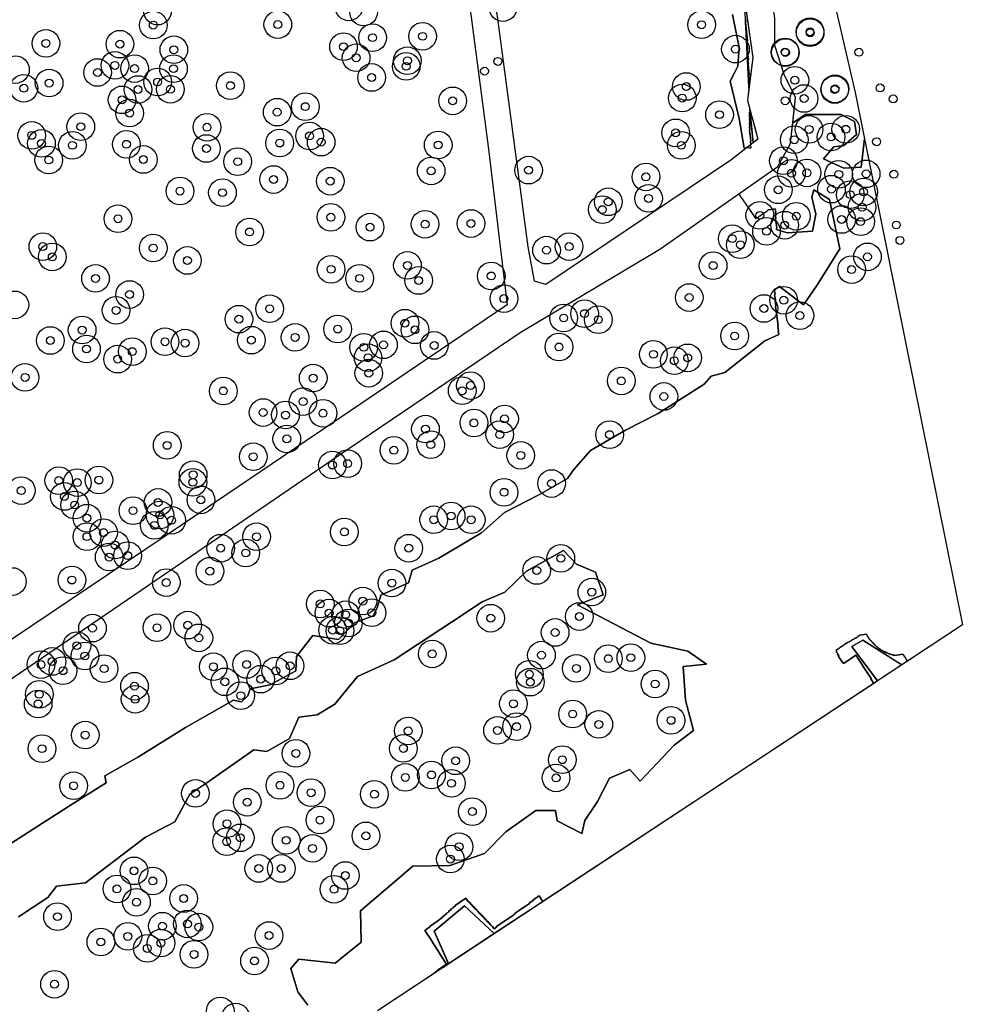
# Model space of a CAD drawing. Header units: inches. Extents: x 133161 to 134727, y 414457 to 415906.
# Tile 35 of 37: x 134608 to 134727, y 415603 to 415728. Entities that reach past the tile are written whole.
import ezdxf

# ---------------------------------------------------------------- set-up
doc = ezdxf.new("R2010")
doc.units = ezdxf.units.IN
doc.header["$MEASUREMENT"] = 0
doc.header["$PDMODE"] = 33
doc.header["$PDSIZE"] = -3
for name, color, linetype in [('Niet gedetecteerde gebieden (D-gebied) (ca. 6.258 m2)', 1, 'Continuous'), ('Onderzoeksgebied Genderensche Uiterwaard (ca. 421.775 m2)', 5, 'Continuous'), ('Significante objecten binnen onderzoeksgebied GUW', 3, 'Continuous'), ('Significante objecten buiten onderzoeksgebied GUW', 1, 'Continuous'), ('Veiligheidsmarge objecten GUW', 6, 'Continuous'), ('Verstoorde gebieden (C-gebied) (ca. 31.643 m2)', 40, 'Continuous'), ('Vrijgegeven gebieden (A+B gebied) (ca. 383.874 m2)', 3, 'Continuous')]:
    doc.layers.add(name, color=color, linetype=linetype)

msp = doc.modelspace()

# ---------------------------------------------------------------- linework, layer by layer
at = {"layer": 'Niet gedetecteerde gebieden (D-gebied) (ca. 6.258 m2)'}
for points in [[(134713.21, 415648.47, 0), (134714.62, 415649.27, 0), (134719.55, 415646.13, 0), (134716.46, 415644.1, 0)], [(134660.33, 415612.41, 0), (134664.16, 415615.64, 0), (134667.92, 415612.11, 0), (134662.14, 415608.27, 0)]]:
    msp.add_polyline3d(points, close=True, dxfattribs=at)
at = {"layer": 'Onderzoeksgebied Genderensche Uiterwaard (ca. 421.775 m2)'}
msp.add_lwpolyline([(134697.89, 415710.05), (134674.47, 415694.31), (134673.02, 415694.71), (134672.22, 415699.07), (134668.39, 415727.91), (134664.95, 415750.75), (134660.85, 415787.66), (134655.42, 415826.59), (134652.38, 415850.4), (134648.68, 415881.75), (134647.05, 415891.52), (134647.76, 415891.65), (134679.51, 415834.5), (134688.82, 415809.66), (134688.76, 415807.33), (134694.32, 415767.73), (134700.67, 415723.02), (134700.01, 415717.59), (134701.33, 415712.7)], close=True, dxfattribs=at)
for points in [[(134654.89, 415805.37), (134667.2, 415711.42), (134669.58, 415691.7), (134628.46, 415663.92), (134607.03, 415649.5), (134601.08, 415645.4), (134600.02, 415649.11), (134597.51, 415667.1), (134593.27, 415701.63), (134590.23, 415724.86), (134587.98, 415744.57)], [(134539.15, 415597.08), (134588.36, 415631.84), (134648.21, 415672.64), (134671.23, 415688.2), (134688.89, 415698.77), (134703.84, 415709.22), (134705.43, 415712.13), (134706.09, 415717.95), (134704.64, 415720.86), (134703.45, 415724.57), (134703.45, 415728), (134701.99, 415738.32), (134700.8, 415747.19), (134698.29, 415764.25), (134696.96, 415773.46), (134695.11, 415789.73), (134694.03, 415795.76), (134698.56, 415783.7), (134713.64, 415718.61), (134727.21, 415651.18), (134653.14, 415602.34)]]:
    msp.add_lwpolyline(points, dxfattribs=at)
at = {"layer": 'Significante objecten binnen onderzoeksgebied GUW'}
for p in [(134624.75, 415727.13), (134640.52, 415727.2), (134694.19, 415727.18), (134707.92, 415726.29), (134652.52, 415725.54), (134658.85, 415725.71), (134707.94, 415726.17), (134611.15, 415724.81), (134620.52, 415724.72), (134627.35, 415724.01), (134648.84, 415724.4), (134698.48, 415724.09), (134704.75, 415723.73), (134650.44, 415723), (134656.93, 415722.62), (134704.81, 415723.66), (134619.89, 415722.03), (134622.38, 415721.63), (134627.31, 415721.62), (134656.78, 415721.91), (134617.69, 415721.13), (134652.4, 415720.5), (134706, 415720.15), (134608.36, 415719.14), (134611.56, 415719.79), (134622.81, 415718.98), (134625.3, 415719.93), (134626.92, 415719.01), (134634.52, 415719.47), (134692.25, 415719.36), (134711.05, 415718.98), (134711.09, 415719.06), (134620.8, 415717.67), (134662.66, 415717.54), (134691.74, 415717.89), (134707.17, 415717.84), (134644, 415716.81), (134621.75, 415715.99), (134640.44, 415716.11), (134696.46, 415715.79), (134615.57, 415714.27), (134631.55, 415714.2), (134707.8, 415713.92), (134712.45, 415713.94), (134609.36, 415713.16), (134644.54, 415713.1), (134690.9, 415713.49), (134705.92, 415712.62), (134710.59, 415712.97), (134610.59, 415712.15), (134614.51, 415711.91), (134621.35, 415712.04), (134631.48, 415711.51), (134640.76, 415712.2), (134646.01, 415712.31), (134660.83, 415711.95), (134691.62, 415711.91), (134611.51, 415710.05), (134623.49, 415710.12), (134635.44, 415709.84), (134672.28, 415708.77), (134704.55, 415709.96), (134639.98, 415707.58), (134659.94, 415708.67), (134687.14, 415707.91), (134705.57, 415708.37), (134707.53, 415708.42), (134711.56, 415708.24), (134715.03, 415708.3), (134647.16, 415707.37), (134703.9, 415706.28), (134710.64, 415706.36), (134628.13, 415706.12), (134633.51, 415705.92), (134687.47, 415705.19), (134713.02, 415705.66), (134714.71, 415706.01), (134681.62, 415703.77), (134682.37, 415704.76), (134714.51, 415704.07), (134620.28, 415702.61), (134647.24, 415702.8), (134701.56, 415703.05), (134706.19, 415702.93), (134711.92, 415702.52), (134652.2, 415701.55), (134659.17, 415701.92), (134664.98, 415702.01), (134704.71, 415701.8), (134714.33, 415702.25), (134636.94, 415700.94), (134698.07, 415700.09), (134702.41, 415701.02), (134610.76, 415699.09), (134624.74, 415698.91), (134677.41, 415699.09), (134699.1, 415699.32), (134611.96, 415697.78), (134674.55, 415698.64), (134715.2, 415697.79), (134629.07, 415697.33), (134656.94, 415696.7), (134695.65, 415696.68), (134617.43, 415695.06), (134647.27, 415696.21), (134650.88, 415695.07), (134667.55, 415695.37), (134713.19, 415696.18), (134658.36, 415694.8), (134621.75, 415693.02), (134692.62, 415692.64), (134669.16, 415692.51), (134704.59, 415692.3), (134620.04, 415691.01), (134639.49, 415691.22), (134676.72, 415690.05), (134679.37, 415690.6), (134702.08, 415691.25), (134706.64, 415690.35), (134635.59, 415689.9), (134656.62, 415689.39), (134681.11, 415689.84), (134615.74, 415688.52), (134642.71, 415687.59), (134648.1, 415688.65), (134657.89, 415688.55), (134698.38, 415687.77), (134611.71, 415687.2), (134626.23, 415687.04), (134628.78, 415686.87), (134637.17, 415687.24), (134651.4, 415686.33), (134653.9, 415686.65), (134660.33, 415686.57), (134676.13, 415686.38), (134616.29, 415686.12), (134622.09, 415685.79), (134688.09, 415685.45), (134620.24, 415684.84), (134651.95, 415685.01), (134690.73, 415684.63), (134692.43, 415685), (134652.04, 415683.06), (134608.51, 415682.52), (134645, 415682.44), (134664.92, 415681.49), (134684.02, 415682.08), (134633.62, 415680.81), (134663.87, 415680.84), (134689.41, 415680.11), (134643.72, 415679.47), (134638.66, 415678.08), (134641.49, 415677.76), (134646.24, 415677.99), (134665.36, 415676.76), (134669.23, 415677.27), (134659.22, 415675.98), (134668.63, 415675.29), (134682.54, 415675.28), (134626.51, 415673.92), (134641.66, 415674.74), (134659.89, 415674.01), (134655.22, 415673.3), (134671.29, 415672.65), (134637.41, 415672.48), (134647.44, 415671.43), (134649.36, 415671.61), (134629.8, 415670.2), (134612.78, 415669.46), (134615.13, 415669.21), (134617.86, 415669.53), (134629.76, 415669.24), (134675.19, 415669.09), (134608.03, 415668.2), (134669.17, 415667.98), (134613.49, 415667.45), (134614.79, 415666.37), (134625.36, 415666.69), (134630.78, 415667.02), (134622.18, 415665.65), (134625.59, 415665.11), (134616.35, 415664.7), (134627.07, 415664.44), (134660.27, 415664.5), (134662.47, 415664.98), (134665.01, 415664.5), (134618.45, 415662.88), (134624.89, 415663.79), (134648.95, 415662.96), (134616.35, 415662.36), (134637.83, 415662.35), (134619.92, 415661.3), (134633.28, 415660.9), (134636.46, 415660.29), (134657.1, 415660.9), (134619.16, 415659.78), (134621.51, 415659.96), (134676.36, 415659.62), (134631.92, 415657.99), (134673.31, 415658.08), (134614.44, 415656.87), (134626.39, 415656.55), (134654.97, 415656.48), (134680.29, 415655.34), (134651.29, 415654.2), (134645.89, 415653.85), (134647.01, 415652.68), (134652.44, 415652.73), (134649.1, 415652.47), (134649.46, 415651.43), (134667.49, 415652.04), (134678.71, 415652.25), (134617.05, 415650.78), (134625.22, 415650.83), (134629.11, 415651.16), (134647.46, 415650.52), (134648.39, 415650.46), (134675.64, 415650.23), (134630.52, 415649.55), (134615.07, 415648.56), (134611.93, 415646.56), (134616.09, 415647.25), (134660.08, 415647.52), (134673.91, 415647.36), (134682.38, 415646.92), (134685.23, 415647.04), (134610.53, 415646.17), (134613.32, 415645.39), (134618.52, 415645.65), (134632.36, 415645.89), (134636.57, 415646.18), (134640.26, 415645.36), (134642.07, 415646.01), (134678.33, 415645.68), (134633.82, 415643.98), (134638.36, 415644.32), (134672.37, 415644.94), (134672.5, 415643.94), (134622.37, 415643.43), (134688.3, 415643.71), (134610.31, 415642.4), (134622.45, 415641.78), (134635.83, 415642.23), (134610.17, 415641.18), (134670.36, 415641.21), (134677.86, 415639.91), (134690.32, 415639.1), (134657.04, 415637.77), (134668.34, 415637.83), (134670.76, 415638.31), (134681.17, 415638.59), (134616.13, 415637.24), (134610.66, 415635.52), (134656.42, 415635.55), (134642.81, 415634.92), (134663.04, 415633.98), (134676.55, 415634.12), (134656.67, 415631.88), (134659.98, 415632.19), (134675.76, 415631.82), (134614.66, 415630.82), (134640.8, 415630.88), (134662.51, 415631.13), (134630.09, 415629.85), (134644.73, 415629.94), (134652.75, 415629.75), (134636.65, 415628.74), (134645.86, 415626.48), (134665.16, 415627.55), (134634.08, 415626.01), (134635.76, 415624.23), (134651.68, 415624.48), (134634.04, 415623.74), (134641.58, 415623.91), (134644.92, 415622.89), (134663.48, 415623.1), (134662.38, 415621.54), (134638.11, 415620.35), (134640.96, 415620.35), (134622.31, 415620.05), (134649.07, 415619.46), (134620.15, 415617.76), (134624.68, 415618.77), (134647.64, 415617.72), (134628.6, 415616.55), (134622.62, 415616.07), (134612.62, 415614.25), (134625.91, 415613.04), (134629.07, 415613.33), (134630.52, 415612.93), (134621.53, 415611.75), (134639.41, 415611.86), (134618.11, 415611.04), (134625.72, 415610.9), (134623.99, 415610.23), (134629.91, 415609.47), (134637.57, 415608.64), (134612.24, 415605.69)]:
    msp.add_point(p, dxfattribs=at)
at = {"layer": 'Significante objecten buiten onderzoeksgebied GUW'}
for p in [(134714.11, 415723.7), (134668.39, 415722.53), (134666.7, 415721.3), (134716.79, 415719.18), (134704.77, 415717.55), (134718.45, 415717.79), (134716.35, 415712.36), (134718.54, 415708.25), (134718.85, 415701.82), (134719.31, 415699.87)]:
    msp.add_point(p, dxfattribs=at)
at = {"layer": 'Veiligheidsmarge objecten GUW', "color": 210, "linetype": 'Continuous', "lineweight": 25}
for centre in [(134625.28, 415728.9), (134649.52, 415729.44), (134651.38, 415728.78), (134669.03, 415729.35), (134624.75, 415727.13), (134640.52, 415727.2), (134694.19, 415727.18), (134707.92, 415726.29), (134652.52, 415725.54), (134658.85, 415725.71), (134707.94, 415726.17), (134611.15, 415724.81), (134620.52, 415724.72), (134627.35, 415724.01), (134648.84, 415724.4), (134698.48, 415724.09), (134704.75, 415723.73), (134650.44, 415723), (134656.93, 415722.62), (134704.81, 415723.66), (134607.3, 415721.5), (134619.89, 415722.03), (134622.38, 415721.63), (134627.31, 415721.62), (134656.78, 415721.91), (134617.69, 415721.13), (134652.4, 415720.5), (134706, 415720.15), (134608.36, 415719.14), (134611.56, 415719.79), (134622.81, 415718.98), (134625.3, 415719.93), (134626.92, 415719.01), (134634.52, 415719.47), (134692.25, 415719.36), (134711.05, 415718.98), (134711.09, 415719.06), (134620.8, 415717.67), (134662.66, 415717.54), (134691.74, 415717.89), (134707.17, 415717.84), (134644, 415716.81), (134621.75, 415715.99), (134640.44, 415716.11), (134696.46, 415715.79), (134615.57, 415714.27), (134631.55, 415714.2), (134707.8, 415713.92), (134712.45, 415713.94), (134609.36, 415713.16), (134644.54, 415713.1), (134690.9, 415713.49), (134705.92, 415712.62), (134710.59, 415712.97), (134610.59, 415712.15), (134614.51, 415711.91), (134621.35, 415712.04), (134631.48, 415711.51), (134640.76, 415712.2), (134646.01, 415712.31), (134660.83, 415711.95), (134691.62, 415711.91), (134611.51, 415710.05), (134623.49, 415710.12), (134635.44, 415709.84), (134672.28, 415708.77), (134704.55, 415709.96), (134639.98, 415707.58), (134659.94, 415708.67), (134687.14, 415707.91), (134705.57, 415708.37), (134707.53, 415708.42), (134711.56, 415708.24), (134715.03, 415708.3), (134647.16, 415707.37), (134703.9, 415706.28), (134710.64, 415706.36), (134628.13, 415706.12), (134633.51, 415705.92), (134687.47, 415705.19), (134713.02, 415705.66), (134714.71, 415706.01), (134681.62, 415703.77), (134682.37, 415704.76), (134714.51, 415704.07), (134620.28, 415702.61), (134647.24, 415702.8), (134701.56, 415703.05), (134706.19, 415702.93), (134711.92, 415702.52), (134652.2, 415701.55), (134659.17, 415701.92), (134664.98, 415702.01), (134704.71, 415701.8), (134714.33, 415702.25), (134636.94, 415700.94), (134698.07, 415700.09), (134702.41, 415701.02), (134610.76, 415699.09), (134624.74, 415698.91), (134677.41, 415699.09), (134699.1, 415699.32), (134611.96, 415697.78), (134674.55, 415698.64), (134715.2, 415697.79), (134629.07, 415697.33), (134656.94, 415696.7), (134695.65, 415696.68), (134617.43, 415695.06), (134647.27, 415696.21), (134650.88, 415695.07), (134667.55, 415695.37), (134713.19, 415696.18), (134658.36, 415694.8), (134621.75, 415693.02), (134692.62, 415692.64), (134607.22, 415691.71), (134669.16, 415692.51), (134704.59, 415692.3), (134620.04, 415691.01), (134639.49, 415691.22), (134676.72, 415690.05), (134679.37, 415690.6), (134702.08, 415691.25), (134706.64, 415690.35), (134635.59, 415689.9), (134656.62, 415689.39), (134681.11, 415689.84), (134615.74, 415688.52), (134642.71, 415687.59), (134648.1, 415688.65), (134657.89, 415688.55), (134698.38, 415687.77), (134611.71, 415687.2), (134626.23, 415687.04), (134628.78, 415686.87), (134637.17, 415687.24), (134651.4, 415686.33), (134653.9, 415686.65), (134660.33, 415686.57), (134676.13, 415686.38), (134616.29, 415686.12), (134622.09, 415685.79), (134688.09, 415685.45), (134620.24, 415684.84), (134651.95, 415685.01), (134690.73, 415684.63), (134692.43, 415685), (134652.04, 415683.06), (134608.51, 415682.52), (134645, 415682.44), (134664.92, 415681.49), (134684.02, 415682.08), (134633.62, 415680.81), (134663.87, 415680.84), (134689.41, 415680.11), (134643.72, 415679.47), (134638.66, 415678.08), (134641.49, 415677.76), (134646.24, 415677.99), (134665.36, 415676.76), (134669.23, 415677.27), (134659.22, 415675.98), (134668.63, 415675.29), (134682.54, 415675.28), (134626.51, 415673.92), (134641.66, 415674.74), (134659.89, 415674.01), (134655.22, 415673.3), (134671.29, 415672.65), (134637.41, 415672.48), (134647.44, 415671.43), (134649.36, 415671.61), (134629.8, 415670.2), (134612.78, 415669.46), (134615.13, 415669.21), (134617.86, 415669.53), (134629.76, 415669.24), (134675.19, 415669.09), (134608.03, 415668.2), (134669.17, 415667.98), (134613.49, 415667.45), (134614.79, 415666.37), (134625.36, 415666.69), (134630.78, 415667.02), (134622.18, 415665.65), (134625.59, 415665.11), (134616.35, 415664.7), (134627.07, 415664.44), (134660.27, 415664.5), (134662.47, 415664.98), (134665.01, 415664.5), (134618.45, 415662.88), (134624.89, 415663.79), (134648.95, 415662.96), (134616.35, 415662.36), (134637.83, 415662.35), (134619.92, 415661.3), (134633.28, 415660.9), (134636.46, 415660.29), (134657.1, 415660.9), (134619.16, 415659.78), (134621.51, 415659.96), (134676.36, 415659.62), (134631.92, 415657.99), (134673.31, 415658.08), (134606.91, 415656.68), (134614.44, 415656.87), (134626.39, 415656.55), (134654.97, 415656.48), (134680.29, 415655.34), (134651.29, 415654.2), (134645.89, 415653.85), (134647.01, 415652.68), (134652.44, 415652.73), (134649.1, 415652.47), (134649.46, 415651.43), (134667.49, 415652.04), (134678.71, 415652.25), (134617.05, 415650.78), (134625.22, 415650.83), (134629.11, 415651.16), (134647.46, 415650.52), (134648.39, 415650.46), (134675.64, 415650.23), (134630.52, 415649.55), (134615.07, 415648.56), (134611.93, 415646.56), (134616.09, 415647.25), (134660.08, 415647.52), (134673.91, 415647.36), (134682.38, 415646.92), (134685.23, 415647.04), (134610.53, 415646.17), (134613.32, 415645.39), (134618.52, 415645.65), (134632.36, 415645.89), (134636.57, 415646.18), (134640.26, 415645.36), (134642.07, 415646.01), (134678.33, 415645.68), (134633.82, 415643.98), (134638.36, 415644.32), (134672.37, 415644.94), (134672.5, 415643.94), (134622.37, 415643.43), (134688.3, 415643.71), (134610.31, 415642.4), (134622.45, 415641.78), (134635.83, 415642.23), (134610.17, 415641.18), (134670.36, 415641.21), (134677.86, 415639.91), (134690.32, 415639.1), (134657.04, 415637.77), (134668.34, 415637.83), (134670.76, 415638.31), (134681.17, 415638.59), (134616.13, 415637.24), (134610.66, 415635.52), (134656.42, 415635.55), (134642.81, 415634.92), (134663.04, 415633.98), (134676.55, 415634.12), (134656.67, 415631.88), (134659.98, 415632.19), (134675.76, 415631.82), (134614.66, 415630.82), (134640.8, 415630.88), (134662.51, 415631.13), (134630.09, 415629.85), (134644.73, 415629.94), (134652.75, 415629.75), (134636.65, 415628.74), (134645.86, 415626.48), (134665.16, 415627.55), (134634.08, 415626.01), (134635.76, 415624.23), (134651.68, 415624.48), (134634.04, 415623.74), (134641.58, 415623.91), (134644.92, 415622.89), (134663.48, 415623.1), (134662.38, 415621.54), (134638.11, 415620.35), (134640.96, 415620.35), (134622.31, 415620.05), (134649.07, 415619.46), (134620.15, 415617.76), (134624.68, 415618.77), (134647.64, 415617.72), (134628.6, 415616.55), (134622.62, 415616.07), (134612.62, 415614.25), (134625.91, 415613.04), (134629.07, 415613.33), (134630.52, 415612.93), (134621.53, 415611.75), (134639.41, 415611.86), (134618.11, 415611.04), (134625.72, 415610.9), (134623.99, 415610.23), (134629.91, 415609.47), (134637.57, 415608.64), (134612.24, 415605.69), (134633.23, 415602.3), (134635.18, 415601.53)]:
    msp.add_circle(centre, 1.75, dxfattribs=at)
at = {"layer": 'Verstoorde gebieden (C-gebied) (ca. 31.643 m2)'}
for points in [[(134699.76, 415727.74), (134699.74, 415727.93), (134699.75, 415727.94)], [(134699.8, 415726.89), (134699.74, 415727.47), (134699.77, 415727.51)], [(134699.77, 415727.51), (134699.76, 415727.74), (134699.79, 415727.53)], [(134699.83, 415726.62), (134699.86, 415726.34), (134699.99, 415725.14), (134699.95, 415725.08), (134700, 415724.59), (134699.96, 415724.53), (134700, 415724.13), (134699.96, 415724.08), (134700.11, 415722.74), (134700.06, 415722.68), (134700.11, 415722.23), (134700.07, 415722.18), (134700.21, 415720.84), (134700.17, 415720.78), (134700.22, 415720.28), (134700.18, 415720.23), (134700.22, 415719.83), (134700.18, 415719.78), (134700.22, 415719.38), (134700.17, 415719.32), (134699.8, 415726.89)], [(134700.3, 415716.43), (134700.28, 415716.52), (134700.29, 415716.53)], [(134700.88, 415714.35), (134701.33, 415712.7), (134701.04, 415712.48), (134700.73, 415712.24), (134700.3, 415716.43)]]:
    msp.add_lwpolyline(points, close=True, dxfattribs=at)
for points in [[(134700.49, 415724.26, 0), (134700.64, 415723.22, 0), (134700.67, 415723.02, 0), (134700.19, 415719.14, 0), (134700.17, 415719.32, 0), (134699.8, 415726.89, 0), (134699.74, 415727.47, 0), (134699.77, 415727.51, 0), (134699.76, 415727.74, 0), (134699.74, 415727.93, 0), (134699.75, 415727.94, 0), (134699.72, 415728.58, 0), (134699.63, 415729.37, 0), (134699.68, 415729.43, 0), (134699.64, 415729.83, 0), (134699.66, 415729.85, 0), (134699.64, 415730.26, 0)], [(134700.27, 415715.66, 0), (134700.27, 415716.11, 0), (134700.32, 415716.17, 0), (134700.28, 415716.52, 0), (134700.3, 415716.43, 0), (134700.73, 415712.24, 0), (134700.4, 415711.98, 0), (134700.42, 415712.01, 0), (134700.37, 415712.4, 0), (134700.42, 415712.46, 0), (134700.27, 415713.85, 0), (134700.31, 415713.91, 0), (134700.27, 415714.3, 0), (134700.31, 415714.36, 0), (134700.27, 415714.76, 0), (134700.31, 415714.81, 0), (134700.27, 415715.21, 0), (134700.31, 415715.26, 0)], [(134719.55, 415646.13, 0), (134718.92, 415646.53, 0), (134714.62, 415649.27, 0), (134713.21, 415648.47, 0), (134716.46, 415644.1, 0), (134716.01, 415643.79, 0), (134715.63, 415644.35, 0), (134715.65, 415644.42, 0), (134714.56, 415646.04, 0), (134714.57, 415646.11, 0), (134713.73, 415647.35, 0), (134712.24, 415646.34, 0), (134712.17, 415646.36, 0), (134712.13, 415646.33, 0), (134711.54, 415647.2, 0), (134711.55, 415647.27, 0), (134711.41, 415647.48, 0), (134711.43, 415647.55, 0), (134711.29, 415647.75, 0), (134711.3, 415647.82, 0), (134711.21, 415647.96, 0), (134711.24, 415647.99, 0), (134711.29, 415648, 0), (134711.33, 415648.06, 0), (134711.38, 415648.06, 0), (134711.42, 415648.12, 0), (134711.47, 415648.13, 0), (134711.51, 415648.18, 0), (134711.56, 415648.19, 0), (134711.6, 415648.25, 0), (134711.65, 415648.25, 0), (134711.7, 415648.31, 0), (134711.75, 415648.32, 0), (134711.79, 415648.37, 0), (134711.84, 415648.38, 0), (134711.88, 415648.44, 0), (134711.93, 415648.44, 0), (134711.97, 415648.5, 0), (134712.02, 415648.51, 0), (134712.06, 415648.56, 0), (134712.11, 415648.57, 0), (134712.16, 415648.63, 0), (134712.21, 415648.63, 0), (134712.25, 415648.69, 0), (134712.3, 415648.7, 0), (134712.34, 415648.75, 0), (134712.39, 415648.76, 0), (134712.43, 415648.82, 0), (134712.48, 415648.83, 0), (134712.52, 415648.88, 0), (134712.57, 415648.89, 0), (134712.62, 415648.95, 0), (134712.72, 415648.96, 0), (134712.76, 415649.02, 0), (134712.86, 415649.03, 0), (134712.9, 415649.09, 0), (134712.95, 415649.09, 0), (134712.99, 415649.15, 0), (134713.09, 415649.16, 0), (134713.13, 415649.22, 0), (134713.23, 415649.23, 0), (134713.27, 415649.29, 0), (134713.32, 415649.3, 0), (134713.37, 415649.35, 0), (134713.47, 415649.37, 0), (134713.51, 415649.43, 0), (134713.56, 415649.43, 0), (134713.6, 415649.49, 0), (134713.7, 415649.5, 0), (134713.74, 415649.56, 0), (134713.79, 415649.57, 0), (134713.83, 415649.62, 0), (134713.88, 415649.63, 0), (134713.93, 415649.69, 0), (134713.98, 415649.69, 0), (134714.02, 415649.75, 0), (134714.07, 415649.76, 0), (134714.11, 415649.81, 0), (134714.16, 415649.82, 0), (134714.2, 415649.88, 0), (134715.09, 415650, 0), (134715.11, 415649.9, 0), (134715.16, 415649.86, 0), (134715.17, 415649.81, 0), (134715.23, 415649.77, 0), (134715.24, 415649.67, 0), (134715.3, 415649.63, 0), (134715.3, 415649.58, 0), (134715.36, 415649.54, 0), (134715.37, 415649.49, 0), (134715.42, 415649.44, 0), (134715.43, 415649.39, 0), (134715.49, 415649.35, 0), (134715.49, 415649.3, 0), (134715.55, 415649.26, 0), (134715.61, 415649.22, 0), (134715.61, 415649.17, 0), (134715.67, 415649.13, 0), (134715.73, 415649.08, 0), (134715.73, 415649.03, 0), (134715.85, 415648.95, 0), (134715.9, 415648.91, 0), (134715.91, 415648.86, 0), (134715.97, 415648.81, 0), (134716.08, 415648.73, 0), (134716.09, 415648.68, 0), (134716.14, 415648.64, 0), (134716.2, 415648.6, 0), (134716.31, 415648.51, 0), (134716.37, 415648.47, 0), (134716.43, 415648.43, 0), (134716.43, 415648.38, 0), (134716.55, 415648.29, 0), (134716.6, 415648.25, 0), (134716.66, 415648.21, 0), (134716.72, 415648.16, 0), (134716.83, 415648.08, 0), (134716.89, 415648.04, 0), (134716.94, 415648.04, 0), (134716.99, 415648, 0), (134717.05, 415647.96, 0), (134717.16, 415647.87, 0), (134717.21, 415647.88, 0), (134717.27, 415647.84, 0), (134717.32, 415647.79, 0), (134717.37, 415647.8, 0), (134717.43, 415647.76, 0), (134717.54, 415647.67, 0), (134717.59, 415647.68, 0), (134717.65, 415647.64, 0), (134717.7, 415647.65, 0), (134717.76, 415647.6, 0), (134717.81, 415647.56, 0), (134717.86, 415647.57, 0), (134717.92, 415647.53, 0), (134717.97, 415647.53, 0), (134718.02, 415647.49, 0), (134718.07, 415647.5, 0), (134718.13, 415647.45, 0), (134718.18, 415647.46, 0), (134718.24, 415647.42, 0), (134718.29, 415647.43, 0), (134718.34, 415647.38, 0), (134718.44, 415647.4, 0), (134718.5, 415647.36, 0), (134718.6, 415647.37, 0), (134718.65, 415647.33, 0), (134719.69, 415647.47, 0), (134719.7, 415647.42, 0), (134719.76, 415647.38, 0), (134719.81, 415647.34, 0), (134719.83, 415647.24, 0), (134719.88, 415647.2, 0), (134719.89, 415647.15, 0), (134719.95, 415647.11, 0), (134719.95, 415647.06, 0), (134720.01, 415647.01, 0), (134720.02, 415646.96, 0), (134720.07, 415646.92, 0), (134720.08, 415646.87, 0), (134720.14, 415646.83, 0), (134720.15, 415646.73, 0), (134720.21, 415646.69, 0), (134720.22, 415646.64, 0), (134720.27, 415646.6, 0)], [(134672.87, 415616.37, 0), (134673.19, 415616.58, 0), (134673.62, 415616.87, 0), (134674.1, 415616.16, 0), (134673.77, 415615.94, 0), (134667.94, 415612.1, 0), (134661.43, 415607.8, 0), (134662.14, 415608.27, 0), (134662.12, 415608.3, 0), (134667.93, 415612.11, 0), (134667.92, 415612.11, 0), (134664.16, 415615.64, 0), (134660.33, 415612.41, 0), (134662.12, 415608.3, 0), (134660.39, 415607.16, 0), (134660.68, 415607.36, 0), (134660.69, 415607.43, 0), (134661.89, 415608.24, 0), (134661.08, 415609.44, 0), (134661.1, 415609.51, 0), (134660.01, 415611.13, 0), (134660.02, 415611.2, 0), (134659.15, 415612.48, 0), (134659.28, 415612.57, 0), (134659.29, 415612.63, 0), (134659.79, 415612.97, 0), (134659.8, 415613.04, 0), (134660.8, 415613.71, 0), (134660.81, 415613.78, 0), (134661.31, 415614.12, 0), (134661.32, 415614.18, 0), (134661.61, 415614.38, 0), (134661.63, 415614.45, 0), (134661.87, 415614.62, 0), (134661.89, 415614.69, 0), (134662.18, 415614.88, 0), (134662.19, 415614.95, 0), (134662.48, 415615.15, 0), (134662.49, 415615.22, 0), (134662.74, 415615.38, 0), (134662.76, 415615.45, 0), (134662.96, 415615.59, 0), (134662.98, 415615.66, 0), (134664.35, 415616.59, 0), (134664.63, 415616.17, 0), (134664.69, 415616.16, 0), (134664.81, 415615.99, 0), (134664.88, 415615.98, 0), (134665.02, 415615.77, 0), (134665.08, 415615.76, 0), (134665.22, 415615.55, 0), (134665.29, 415615.54, 0), (134665.43, 415615.33, 0), (134665.5, 415615.32, 0), (134665.64, 415615.11, 0), (134665.71, 415615.1, 0), (134665.82, 415614.93, 0), (134665.89, 415614.92, 0), (134666.03, 415614.71, 0), (134666.1, 415614.69, 0), (134666.24, 415614.49, 0), (134666.31, 415614.47, 0), (134666.45, 415614.27, 0), (134666.52, 415614.25, 0), (134666.66, 415614.05, 0), (134666.73, 415614.03, 0), (134666.84, 415613.87, 0), (134666.91, 415613.85, 0), (134667.05, 415613.65, 0), (134667.12, 415613.63, 0), (134667.26, 415613.43, 0), (134667.33, 415613.41, 0), (134667.47, 415613.2, 0), (134667.54, 415613.19, 0), (134667.65, 415613.03, 0), (134667.72, 415613.01, 0), (134667.89, 415612.76, 0), (134668.06, 415612.73, 0), (134668.08, 415612.83, 0), (134668.21, 415612.92, 0), (134668.22, 415612.99, 0), (134670.42, 415614.47, 0), (134670.43, 415614.54, 0), (134670.55, 415614.62, 0), (134670.57, 415614.69, 0), (134671.81, 415615.53, 0), (134671.88, 415615.52, 0), (134671.89, 415615.58, 0), (134672.39, 415615.92, 0), (134672.41, 415615.99, 0), (134672.86, 415616.3, 0)]]:
    msp.add_polyline3d(points, close=True, dxfattribs=at)
for points in [[(134699.74, 415727.93, 0), (134699.79, 415727.53, 0), (134699.74, 415727.47, 0), (134699.99, 415725.14, 0), (134699.95, 415725.08, 0), (134700, 415724.59, 0), (134699.96, 415724.53, 0), (134700, 415724.13, 0), (134699.96, 415724.08, 0), (134700.11, 415722.74, 0), (134700.06, 415722.68, 0), (134700.11, 415722.23, 0), (134700.07, 415722.18, 0), (134700.21, 415720.84, 0), (134700.17, 415720.78, 0), (134700.22, 415720.28, 0), (134700.18, 415720.23, 0), (134700.22, 415719.83, 0), (134700.18, 415719.78, 0), (134700.22, 415719.38, 0), (134700.17, 415719.32, 0), (134700.19, 415719.14, 0), (134700.01, 415717.59, 0), (134700.29, 415716.53, 0), (134700.28, 415716.52, 0), (134700.32, 415716.17, 0), (134700.27, 415716.11, 0), (134700.32, 415715.72, 0), (134700.27, 415715.66, 0), (134700.31, 415715.26, 0), (134700.27, 415715.21, 0), (134700.31, 415714.81, 0), (134700.27, 415714.76, 0), (134700.31, 415714.36, 0), (134700.27, 415714.3, 0), (134700.31, 415713.91, 0), (134700.27, 415713.85, 0), (134700.42, 415712.46, 0), (134700.37, 415712.4, 0), (134700.42, 415712.01, 0), (134700.4, 415711.98, 0), (134700.37, 415711.95, 0), (134700.41, 415711.6, 0), (134700.37, 415711.55, 0), (134700.27, 415711.54, 0), (134700.21, 415711.58, 0), (134699.82, 415711.54, 0), (134699.81, 415711.54, 0), (134699.76, 415711.58, 0), (134699.58, 415711.56, 0), (134698.95, 415715.3, 0), (134697.82, 415720.02, 0), (134698.4, 415721.19, 0), (134698.76, 415721.93, 0), (134698.93, 415724.3, 0), (134698.11, 415728.46, 0)], [(134605.53, 415622.76, 0), (134614.13, 415628.3, 0), (134618.8, 415631.18, 0), (134618.63, 415632.06, 0), (134622.89, 415634.48, 0), (134628.82, 415638.19, 0), (134634.9, 415641.67, 0), (134635.91, 415641.44, 0), (134636.73, 415642.21, 0), (134637.01, 415643.08, 0), (134639.55, 415643.59, 0), (134642.82, 415645.38, 0), (134642.89, 415647.17, 0), (134644.94, 415649.84, 0), (134648.21, 415649.36, 0), (134650.24, 415651.44, 0), (134652.58, 415652.32, 0), (134653.11, 415653.36, 0), (134653.56, 415654.96, 0), (134657.06, 415656.51, 0), (134657.55, 415658.13, 0), (134660.91, 415659.63, 0), (134666.32, 415662.86, 0), (134669.21, 415665.4, 0), (134673.64, 415667.7, 0), (134677.19, 415669.71, 0), (134677.97, 415670.84, 0), (134680.1, 415673.28, 0), (134684.57, 415675.83, 0), (134688.7, 415677.96, 0), (134694.5, 415681.67, 0), (134695.4, 415682.67, 0), (134697.14, 415683.16, 0), (134702.19, 415687.14, 0), (134703.95, 415687.96, 0), (134703.9, 415688.36, 0), (134703.94, 415688.42, 0), (134703.86, 415689.01, 0), (134703.9, 415689.07, 0), (134703.55, 415691.54, 0), (134703.59, 415691.6, 0), (134703.49, 415692.29, 0), (134703.53, 415692.35, 0), (134703.44, 415692.99, 0), (134703.49, 415693.05, 0), (134703.4, 415693.67, 0), (134704.07, 415694.03, 0), (134707.11, 415691.73, 0), (134708.77, 415694.18, 0), (134711.7, 415698.8, 0), (134710.38, 415705.04, 0), (134708.39, 415706.28, 0), (134708.13, 415705.34, 0), (134708.65, 415703.2, 0), (134708.24, 415701.06, 0), (134705.04, 415700.83, 0), (134703.69, 415701.24, 0), (134703.66, 415701.4, 0), (134703.71, 415701.46, 0), (134703.55, 415702.6, 0), (134703.59, 415702.66, 0), (134703.54, 415703, 0), (134703.58, 415703.06, 0), (134703.54, 415703.36, 0), (134703.58, 415703.41, 0), (134703.52, 415703.86, 0), (134702.68, 415703.74, 0), (134702.63, 415703.68, 0), (134702.59, 415703.68, 0), (134702.54, 415703.62, 0), (134702.49, 415703.61, 0), (134702.45, 415703.56, 0), (134702.4, 415703.55, 0), (134702.36, 415703.49, 0), (134702.31, 415703.48, 0), (134702.27, 415703.43, 0), (134702.22, 415703.42, 0), (134702.17, 415703.36, 0), (134702.13, 415703.36, 0), (134702.08, 415703.3, 0), (134702.03, 415703.29, 0), (134701.99, 415703.24, 0), (134701.94, 415703.23, 0), (134701.9, 415703.17, 0), (134701.85, 415703.17, 0), (134701.81, 415703.11, 0), (134701.76, 415703.1, 0), (134701.71, 415703.05, 0), (134701.67, 415703.04, 0), (134701.62, 415702.98, 0), (134701.57, 415702.98, 0), (134701.53, 415702.92, 0), (134701.48, 415702.91, 0), (134701.44, 415702.86, 0), (134701.39, 415702.85, 0), (134701.35, 415702.79, 0), (134701.3, 415702.79, 0), (134701.25, 415702.73, 0), (134701.21, 415702.72, 0), (134701.16, 415702.67, 0), (134701.06, 415702.65, 0), (134701.01, 415702.69, 0), (134701, 415702.74, 0), (134700.89, 415702.83, 0), (134700.87, 415702.93, 0), (134700.82, 415702.97, 0), (134700.81, 415703.02, 0), (134700.75, 415703.06, 0), (134700.75, 415703.11, 0), (134700.69, 415703.15, 0), (134700.68, 415703.2, 0), (134700.63, 415703.25, 0), (134700.62, 415703.3, 0), (134700.56, 415703.34, 0), (134700.56, 415703.39, 0), (134700.5, 415703.43, 0), (134700.49, 415703.48, 0), (134700.38, 415703.56, 0), (134700.37, 415703.66, 0), (134700.31, 415703.71, 0), (134700.3, 415703.76, 0), (134700.25, 415703.8, 0), (134700.24, 415703.85, 0), (134700.18, 415703.89, 0), (134700.17, 415703.94, 0), (134700.12, 415703.98, 0), (134700.11, 415704.03, 0), (134700.05, 415704.07, 0), (134700.05, 415704.12, 0), (134699.99, 415704.17, 0), (134699.98, 415704.22, 0), (134699.93, 415704.26, 0), (134699.92, 415704.31, 0), (134699.86, 415704.35, 0), (134699.86, 415704.4, 0), (134699.8, 415704.44, 0), (134699.79, 415704.49, 0), (134699.74, 415704.53, 0), (134699.73, 415704.58, 0), (134699.67, 415704.63, 0), (134699.67, 415704.68, 0), (134699.61, 415704.72, 0), (134699.6, 415704.77, 0), (134699.55, 415704.81, 0), (134699.54, 415704.86, 0), (134699.48, 415704.9, 0), (134699.48, 415704.95, 0), (134699.42, 415704.99, 0), (134699.41, 415705.04, 0), (134699.36, 415705.09, 0), (134699.35, 415705.14, 0), (134699.29, 415705.18, 0), (134699.28, 415705.23, 0), (134699.23, 415705.27, 0), (134699.22, 415705.32, 0), (134699.16, 415705.36, 0), (134699.16, 415705.41, 0), (134699.1, 415705.45, 0), (134699.09, 415705.5, 0), (134699.04, 415705.55, 0), (134699.03, 415705.6, 0), (134698.97, 415705.64, 0), (134698.97, 415705.69, 0), (134698.91, 415705.73, 0), (134698.91, 415705.77, 0), (134703.84, 415709.22, 0), (134705.43, 415712.13, 0), (134705.44, 415712.24, 0), (134705.5, 415712.32, 0), (134705.47, 415712.51, 0), (134705.73, 415714.74, 0), (134707.33, 415715.8, 0), (134711.86, 415715.81, 0), (134713.56, 415714.91, 0), (134713.82, 415713.3, 0), (134712.2, 415711.87, 0), (134710.95, 415711.73, 0), (134709.63, 415710.22, 0), (134712.21, 415709.03, 0), (134714.41, 415709.16, 0), (134714.82, 415712.75, 0), (134727.21, 415651.18, 0), (134720.27, 415646.6, 0), (134720.22, 415646.64, 0), (134720.21, 415646.69, 0), (134720.15, 415646.73, 0), (134720.14, 415646.83, 0), (134720.08, 415646.87, 0), (134720.07, 415646.92, 0), (134720.02, 415646.96, 0), (134720.01, 415647.01, 0), (134719.95, 415647.06, 0), (134719.95, 415647.11, 0), (134719.89, 415647.15, 0), (134719.88, 415647.2, 0), (134719.83, 415647.24, 0), (134719.81, 415647.34, 0), (134719.76, 415647.38, 0), (134719.7, 415647.42, 0), (134719.69, 415647.47, 0), (134718.65, 415647.33, 0), (134718.6, 415647.37, 0), (134718.5, 415647.36, 0), (134718.44, 415647.4, 0), (134718.34, 415647.38, 0), (134718.29, 415647.43, 0), (134718.24, 415647.42, 0), (134718.18, 415647.46, 0), (134718.13, 415647.45, 0), (134718.07, 415647.5, 0), (134718.02, 415647.49, 0), (134717.97, 415647.53, 0), (134717.92, 415647.53, 0), (134717.86, 415647.57, 0), (134717.81, 415647.56, 0), (134717.76, 415647.6, 0), (134717.7, 415647.65, 0), (134717.65, 415647.64, 0), (134717.59, 415647.68, 0), (134717.54, 415647.67, 0), (134717.43, 415647.76, 0), (134717.37, 415647.8, 0), (134717.32, 415647.79, 0), (134717.27, 415647.84, 0), (134717.21, 415647.88, 0), (134717.16, 415647.87, 0), (134717.05, 415647.96, 0), (134716.99, 415648, 0), (134716.94, 415648.04, 0), (134716.89, 415648.04, 0), (134716.83, 415648.08, 0), (134716.72, 415648.16, 0), (134716.66, 415648.21, 0), (134716.6, 415648.25, 0), (134716.55, 415648.29, 0), (134716.43, 415648.38, 0), (134716.43, 415648.43, 0), (134716.37, 415648.47, 0), (134716.31, 415648.51, 0), (134716.2, 415648.6, 0), (134716.14, 415648.64, 0), (134716.09, 415648.68, 0), (134716.08, 415648.73, 0), (134715.97, 415648.81, 0), (134715.91, 415648.86, 0), (134715.9, 415648.91, 0), (134715.85, 415648.95, 0), (134715.73, 415649.03, 0), (134715.73, 415649.08, 0), (134715.67, 415649.13, 0), (134715.61, 415649.17, 0), (134715.61, 415649.22, 0), (134715.55, 415649.26, 0), (134715.49, 415649.3, 0), (134715.49, 415649.35, 0), (134715.43, 415649.39, 0), (134715.42, 415649.44, 0), (134715.37, 415649.49, 0), (134715.36, 415649.54, 0), (134715.3, 415649.58, 0), (134715.3, 415649.63, 0), (134715.24, 415649.67, 0), (134715.23, 415649.77, 0), (134715.17, 415649.81, 0), (134715.16, 415649.86, 0), (134715.11, 415649.9, 0), (134715.09, 415650, 0), (134714.2, 415649.88, 0), (134714.16, 415649.82, 0), (134714.11, 415649.81, 0), (134714.07, 415649.76, 0), (134714.02, 415649.75, 0), (134713.98, 415649.69, 0), (134713.93, 415649.69, 0), (134713.88, 415649.63, 0), (134713.83, 415649.62, 0), (134713.79, 415649.57, 0), (134713.74, 415649.56, 0), (134713.7, 415649.5, 0), (134713.6, 415649.49, 0), (134713.56, 415649.43, 0), (134713.51, 415649.43, 0), (134713.47, 415649.37, 0), (134713.37, 415649.35, 0), (134713.32, 415649.3, 0), (134713.27, 415649.29, 0), (134713.23, 415649.23, 0), (134713.13, 415649.22, 0), (134713.09, 415649.16, 0), (134712.99, 415649.15, 0), (134712.95, 415649.09, 0), (134712.9, 415649.09, 0), (134712.86, 415649.03, 0), (134712.76, 415649.02, 0), (134712.72, 415648.96, 0), (134712.62, 415648.95, 0), (134712.57, 415648.89, 0), (134712.52, 415648.88, 0), (134712.48, 415648.83, 0), (134712.43, 415648.82, 0), (134712.39, 415648.76, 0), (134712.34, 415648.75, 0), (134712.3, 415648.7, 0), (134712.25, 415648.69, 0), (134712.21, 415648.63, 0), (134712.16, 415648.63, 0), (134712.11, 415648.57, 0), (134712.06, 415648.56, 0), (134712.02, 415648.51, 0), (134711.97, 415648.5, 0), (134711.93, 415648.44, 0), (134711.88, 415648.44, 0), (134711.84, 415648.38, 0), (134711.79, 415648.37, 0), (134711.75, 415648.32, 0), (134711.7, 415648.31, 0), (134711.65, 415648.25, 0), (134711.6, 415648.25, 0), (134711.56, 415648.19, 0), (134711.51, 415648.18, 0), (134711.47, 415648.13, 0), (134711.42, 415648.12, 0), (134711.38, 415648.06, 0), (134711.33, 415648.06, 0), (134711.29, 415648, 0), (134711.24, 415647.99, 0), (134711.21, 415647.96, 0), (134711.3, 415647.82, 0), (134711.29, 415647.75, 0), (134711.43, 415647.55, 0), (134711.41, 415647.48, 0), (134711.55, 415647.27, 0), (134711.54, 415647.2, 0), (134712.13, 415646.33, 0), (134712.17, 415646.36, 0), (134712.24, 415646.34, 0), (134713.73, 415647.35, 0), (134714.57, 415646.11, 0), (134714.56, 415646.04, 0), (134715.65, 415644.42, 0), (134715.63, 415644.35, 0), (134716.01, 415643.79, 0), (134674.1, 415616.16, 0), (134673.62, 415616.87, 0), (134672.87, 415616.37, 0), (134672.86, 415616.3, 0), (134672.41, 415615.99, 0), (134672.39, 415615.92, 0), (134671.89, 415615.58, 0), (134671.88, 415615.52, 0), (134671.81, 415615.53, 0), (134670.57, 415614.69, 0), (134670.55, 415614.62, 0), (134670.43, 415614.54, 0), (134670.42, 415614.47, 0), (134668.22, 415612.99, 0), (134668.21, 415612.92, 0), (134668.08, 415612.83, 0), (134668.06, 415612.73, 0), (134667.89, 415612.76, 0), (134667.72, 415613.01, 0), (134667.65, 415613.03, 0), (134667.54, 415613.19, 0), (134667.47, 415613.2, 0), (134667.33, 415613.41, 0), (134667.26, 415613.43, 0), (134667.12, 415613.63, 0), (134667.05, 415613.65, 0), (134666.91, 415613.85, 0), (134666.84, 415613.87, 0), (134666.73, 415614.03, 0), (134666.66, 415614.05, 0), (134666.52, 415614.25, 0), (134666.45, 415614.27, 0), (134666.31, 415614.47, 0), (134666.24, 415614.49, 0), (134666.1, 415614.69, 0), (134666.03, 415614.71, 0), (134665.89, 415614.92, 0), (134665.82, 415614.93, 0), (134665.71, 415615.1, 0), (134665.64, 415615.11, 0), (134665.5, 415615.32, 0), (134665.43, 415615.33, 0), (134665.29, 415615.54, 0), (134665.22, 415615.55, 0), (134665.08, 415615.76, 0), (134665.02, 415615.77, 0), (134664.88, 415615.98, 0), (134664.81, 415615.99, 0), (134664.69, 415616.16, 0), (134664.63, 415616.17, 0), (134664.35, 415616.59, 0), (134662.98, 415615.66, 0), (134662.96, 415615.59, 0), (134662.76, 415615.45, 0), (134662.74, 415615.38, 0), (134662.49, 415615.22, 0), (134662.48, 415615.15, 0), (134662.19, 415614.95, 0), (134662.18, 415614.88, 0), (134661.89, 415614.69, 0), (134661.87, 415614.62, 0), (134661.63, 415614.45, 0), (134661.61, 415614.38, 0), (134661.32, 415614.18, 0), (134661.31, 415614.12, 0), (134660.81, 415613.78, 0), (134660.8, 415613.71, 0), (134659.8, 415613.04, 0), (134659.79, 415612.97, 0), (134659.29, 415612.63, 0), (134659.28, 415612.57, 0), (134659.15, 415612.48, 0), (134660.02, 415611.2, 0), (134660.01, 415611.13, 0), (134661.1, 415609.51, 0), (134661.08, 415609.44, 0), (134661.89, 415608.24, 0), (134660.69, 415607.43, 0), (134660.68, 415607.36, 0), (134660.39, 415607.16, 0), (134660.38, 415607.11, 0), (134653.14, 415602.34, 0)], [(134644.34, 415603.03, 0), (134643.06, 415604.75, 0), (134642.16, 415607.7, 0), (134643.18, 415608.87, 0), (134647.79, 415608.36, 0), (134651.08, 415611.03, 0), (134650.98, 415615, 0), (134657.6, 415620.64, 0), (134662.32, 415620.72, 0), (134666.7, 415622.26, 0), (134669.39, 415625, 0), (134673.18, 415627.7, 0), (134675.7, 415627.71, 0), (134675.91, 415626.39, 0), (134679.03, 415624.78, 0), (134679.39, 415626.42, 0), (134681, 415628.83, 0), (134682.54, 415631.8, 0), (134685.12, 415632.88, 0), (134686.4, 415631.41, 0), (134690.71, 415635.96, 0), (134693.17, 415637.81, 0), (134692.15, 415641.68, 0), (134691.86, 415645.94, 0), (134694.8, 415646.23, 0), (134692.43, 415647.85, 0), (134687.76, 415648.87, 0), (134678.48, 415653.72, 0), (134681.74, 415655, 0), (134680.74, 415657.88, 0), (134678.35, 415658.88, 0), (134676.71, 415660.6, 0), (134672.03, 415657.98, 0), (134669.28, 415655.35, 0), (134666.41, 415654.09, 0), (134662.63, 415651.64, 0), (134655.26, 415646.78, 0), (134650.62, 415644.66, 0), (134647.75, 415641.15, 0), (134645.49, 415639.8, 0), (134643.18, 415639.51, 0), (134641.99, 415636.82, 0), (134639.11, 415635.14, 0), (134637.5, 415635.38, 0), (134631.4, 415631.1, 0), (134629.36, 415629.77, 0), (134627.49, 415626.25, 0), (134623.76, 415624.33, 0), (134616.16, 415618.52, 0), (134612.48, 415618.11, 0), (134611.39, 415616.67, 0), (134607.67, 415614.21, 0)]]:
    msp.add_polyline3d(points, dxfattribs=at)
at = {"layer": 'Vrijgegeven gebieden (A+B gebied) (ca. 383.874 m2)'}
for points in [[(134654.89, 415805.37), (134667.2, 415711.42), (134669.58, 415691.7), (134628.46, 415663.92), (134607.03, 415649.5), (134601.08, 415645.4), (134600.02, 415649.11), (134597.51, 415667.1), (134593.27, 415701.63), (134590.23, 415724.86), (134587.98, 415744.57)], [(134698.56, 415783.7), (134713.64, 415718.61), (134714.66, 415713.52), (134714.82, 415712.75), (134714.41, 415709.16), (134712.21, 415709.03), (134709.63, 415710.22), (134710.95, 415711.73), (134712.2, 415711.87), (134713.82, 415713.3), (134713.56, 415714.91), (134711.86, 415715.81), (134707.33, 415715.8), (134705.73, 415714.74), (134705.99, 415717.02), (134706.09, 415717.95), (134704.64, 415720.86), (134703.45, 415724.57), (134703.45, 415728)], [(134698.11, 415728.46), (134698.93, 415724.3), (134698.76, 415721.93), (134698.4, 415721.19), (134697.82, 415720.02), (134698.95, 415715.3), (134699.58, 415711.56), (134699.76, 415711.58), (134699.81, 415711.54), (134699.82, 415711.54), (134697.89, 415710.05), (134674.47, 415694.31), (134673.02, 415694.71), (134672.22, 415699.07), (134668.39, 415727.91)], [(134588.36, 415631.84), (134648.21, 415672.64), (134671.23, 415688.2), (134688.89, 415698.77), (134698.91, 415705.77), (134698.91, 415705.73), (134698.97, 415705.69), (134698.97, 415705.64), (134699.03, 415705.6), (134699.04, 415705.55), (134699.09, 415705.5), (134699.1, 415705.45), (134699.16, 415705.41), (134699.16, 415705.36), (134699.22, 415705.32), (134699.23, 415705.27), (134699.28, 415705.23), (134699.29, 415705.18), (134699.35, 415705.14), (134699.36, 415705.09), (134699.41, 415705.04), (134699.42, 415704.99), (134699.48, 415704.95), (134699.48, 415704.9), (134699.54, 415704.86), (134699.55, 415704.81), (134699.6, 415704.77), (134699.61, 415704.72), (134699.67, 415704.68), (134699.67, 415704.63), (134699.73, 415704.58), (134699.74, 415704.53), (134699.79, 415704.49), (134699.8, 415704.44), (134699.86, 415704.4), (134699.86, 415704.35), (134699.92, 415704.31), (134699.93, 415704.26), (134699.98, 415704.22), (134699.99, 415704.17), (134700.05, 415704.12), (134700.05, 415704.07), (134700.11, 415704.03), (134700.12, 415703.98), (134700.17, 415703.94), (134700.18, 415703.89), (134700.24, 415703.85), (134700.25, 415703.8), (134700.3, 415703.76), (134700.31, 415703.71), (134700.37, 415703.66), (134700.38, 415703.56), (134700.49, 415703.48), (134700.5, 415703.43), (134700.56, 415703.39), (134700.56, 415703.34), (134700.62, 415703.3), (134700.63, 415703.25), (134700.68, 415703.2), (134700.69, 415703.15), (134700.75, 415703.11), (134700.75, 415703.06), (134700.81, 415703.02), (134700.82, 415702.97), (134700.87, 415702.93), (134700.89, 415702.83), (134701, 415702.74), (134701.01, 415702.69), (134701.06, 415702.65), (134701.16, 415702.67), (134701.21, 415702.72), (134701.25, 415702.73), (134701.3, 415702.79), (134701.35, 415702.79), (134701.39, 415702.85), (134701.44, 415702.86), (134701.48, 415702.91), (134701.53, 415702.92), (134701.57, 415702.98), (134701.62, 415702.98), (134701.67, 415703.04), (134701.71, 415703.05), (134701.76, 415703.1), (134701.81, 415703.11), (134701.85, 415703.17), (134701.9, 415703.17), (134701.94, 415703.23), (134701.99, 415703.24), (134702.03, 415703.29), (134702.08, 415703.3), (134702.13, 415703.36), (134702.17, 415703.36), (134702.22, 415703.42), (134702.27, 415703.43), (134702.31, 415703.48), (134702.36, 415703.49), (134702.4, 415703.55), (134702.45, 415703.56), (134702.49, 415703.61), (134702.54, 415703.62), (134702.59, 415703.68), (134702.63, 415703.68), (134702.68, 415703.74), (134703.52, 415703.86), (134703.58, 415703.41), (134703.54, 415703.36), (134703.58, 415703.06), (134703.54, 415703), (134703.59, 415702.66), (134703.55, 415702.6), (134703.71, 415701.46), (134703.66, 415701.4), (134703.69, 415701.24), (134705.04, 415700.83), (134708.24, 415701.06), (134708.65, 415703.2), (134708.13, 415705.34), (134708.39, 415706.28), (134710.38, 415705.04), (134711.7, 415698.8), (134708.77, 415694.18), (134707.11, 415691.73), (134704.07, 415694.03), (134703.4, 415693.67), (134703.49, 415693.05), (134703.44, 415692.99), (134703.53, 415692.35), (134703.49, 415692.29), (134703.59, 415691.6), (134703.55, 415691.54), (134703.9, 415689.07), (134703.86, 415689.01), (134703.94, 415688.42), (134703.9, 415688.36), (134703.95, 415687.96), (134702.19, 415687.14), (134697.14, 415683.16), (134695.4, 415682.67), (134694.5, 415681.67), (134688.7, 415677.96), (134684.57, 415675.83), (134680.1, 415673.28), (134677.97, 415670.84), (134677.19, 415669.71), (134673.64, 415667.7), (134669.21, 415665.4), (134666.32, 415662.86), (134660.91, 415659.63), (134657.55, 415658.13), (134657.06, 415656.51), (134653.56, 415654.96), (134653.11, 415653.36), (134652.58, 415652.32), (134650.24, 415651.44), (134648.21, 415649.36), (134644.94, 415649.84), (134642.89, 415647.17), (134642.82, 415645.38), (134639.55, 415643.59), (134637.01, 415643.08), (134636.73, 415642.21), (134635.91, 415641.44), (134634.9, 415641.67), (134628.82, 415638.19), (134622.89, 415634.48), (134618.63, 415632.06), (134618.8, 415631.18), (134614.13, 415628.3), (134605.53, 415622.76)], [(134607.67, 415614.21), (134611.39, 415616.67), (134612.48, 415618.11), (134616.16, 415618.52), (134623.76, 415624.33), (134627.49, 415626.25), (134629.36, 415629.77), (134631.4, 415631.1), (134637.5, 415635.38), (134639.11, 415635.14), (134641.99, 415636.82), (134643.18, 415639.51), (134645.49, 415639.8), (134647.75, 415641.15), (134650.62, 415644.66), (134655.26, 415646.78), (134662.63, 415651.64), (134666.41, 415654.09), (134669.28, 415655.35), (134672.03, 415657.98), (134676.71, 415660.6), (134678.35, 415658.88), (134680.74, 415657.88), (134681.74, 415655), (134678.48, 415653.72), (134687.76, 415648.87), (134692.43, 415647.85), (134694.8, 415646.23), (134691.86, 415645.94), (134692.15, 415641.68), (134693.17, 415637.81), (134690.71, 415635.96), (134686.4, 415631.41), (134685.12, 415632.88), (134682.54, 415631.8), (134681, 415628.83), (134679.39, 415626.42), (134679.03, 415624.78), (134675.91, 415626.39), (134675.7, 415627.71), (134673.18, 415627.7), (134669.39, 415625), (134666.7, 415622.26), (134662.32, 415620.72), (134657.6, 415620.64), (134650.98, 415615), (134651.08, 415611.03), (134647.79, 415608.36), (134643.18, 415608.87), (134642.16, 415607.7), (134643.06, 415604.75), (134644.34, 415603.03)]]:
    msp.add_lwpolyline(points, dxfattribs=at)

doc.saveas('drawing.dxf')
